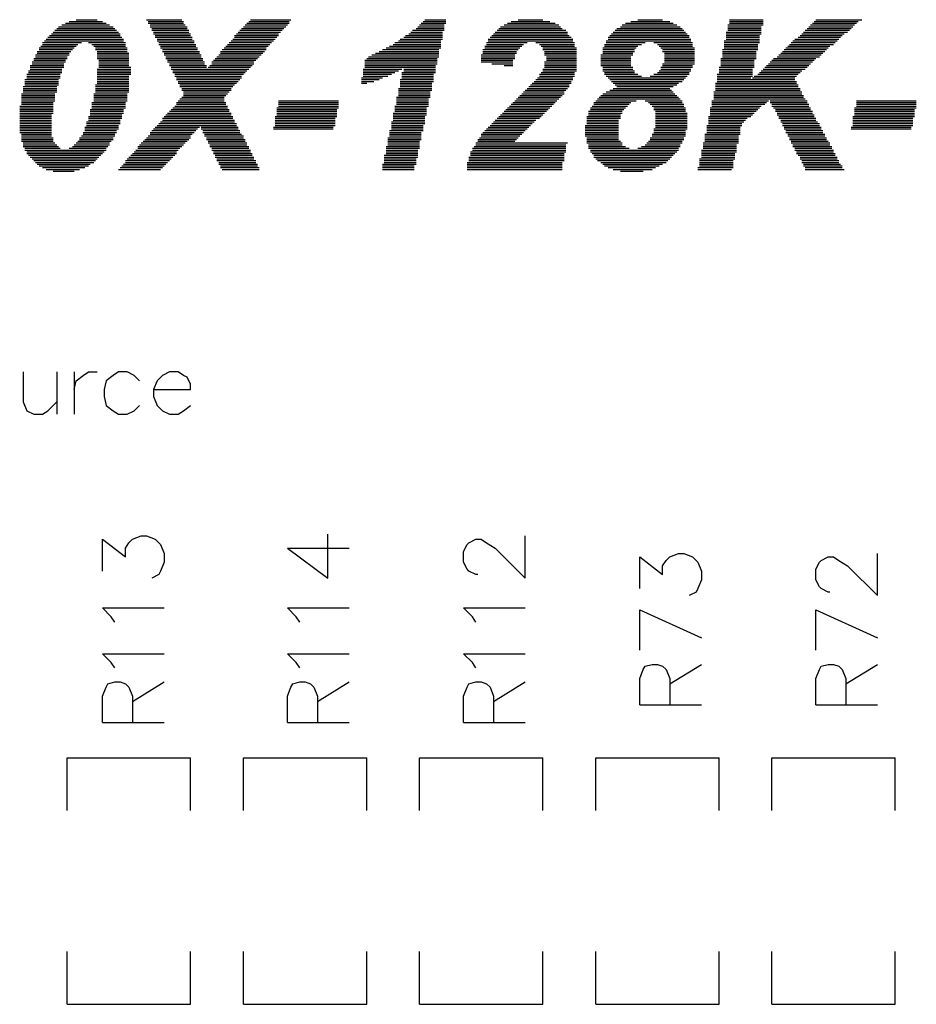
# Model space of a CAD drawing. Extents: x 38.11 to 42.78, y 50.2 to 57.
# Tile 15 of 24: x 40.54 to 41.05, y 53.18 to 53.74. Entities that reach past the tile are written whole.
import ezdxf

# ---------------------------------------------------------------- set-up
doc = ezdxf.new("R2010")
doc.units = 0
doc.layers.add('gto', color=1, linetype='CONTINUOUS')

msp = doc.modelspace()

# ---------------------------------------------------------------- linework, layer by layer
at = {"layer": 'gto', "color": 1}
for points in [[(40.564, 53.737), (40.587, 53.737)], [(40.566, 53.738), (40.585, 53.738)], [(40.57, 53.739), (40.582, 53.739)], [(40.61, 53.739), (40.63, 53.739)], [(40.611, 53.738), (40.631, 53.738)], [(40.611, 53.737), (40.631, 53.737)], [(40.667, 53.737), (40.691, 53.737)], [(40.668, 53.738), (40.691, 53.738)], [(40.669, 53.739), (40.692, 53.739)], [(40.766, 53.737), (40.78, 53.737)], [(40.767, 53.738), (40.78, 53.738)], [(40.768, 53.739), (40.78, 53.739)], [(40.815, 53.737), (40.842, 53.737)], [(40.817, 53.738), (40.839, 53.738)], [(40.821, 53.739), (40.835, 53.739)], [(40.882, 53.737), (40.909, 53.737)], [(40.885, 53.738), (40.907, 53.738)], [(40.889, 53.739), (40.903, 53.739)], [(40.941, 53.739), (40.96, 53.739)], [(40.941, 53.738), (40.96, 53.738)], [(40.941, 53.737), (40.96, 53.737)], [(40.988, 53.737), (41.013, 53.737)], [(40.989, 53.738), (41.014, 53.738)], [(40.99, 53.739), (41.016, 53.739)], [(40.557, 53.732), (40.594, 53.732)], [(40.558, 53.733), (40.593, 53.733)], [(40.559, 53.734), (40.592, 53.734)], [(40.56, 53.735), (40.591, 53.735)], [(40.562, 53.736), (40.589, 53.736)], [(40.612, 53.736), (40.632, 53.736)], [(40.612, 53.735), (40.633, 53.735)], [(40.613, 53.734), (40.633, 53.734)], [(40.613, 53.733), (40.634, 53.733)], [(40.614, 53.732), (40.634, 53.732)], [(40.662, 53.732), (40.686, 53.732)], [(40.663, 53.733), (40.687, 53.733)], [(40.664, 53.734), (40.688, 53.734)], [(40.665, 53.735), (40.689, 53.735)], [(40.666, 53.736), (40.69, 53.736)], [(40.76, 53.732), (40.778, 53.732)], [(40.761, 53.733), (40.779, 53.733)], [(40.763, 53.734), (40.779, 53.734)], [(40.764, 53.735), (40.779, 53.735)], [(40.765, 53.736), (40.779, 53.736)], [(40.808, 53.732), (40.849, 53.732)], [(40.809, 53.733), (40.848, 53.733)], [(40.81, 53.734), (40.846, 53.734)], [(40.811, 53.735), (40.845, 53.735)], [(40.813, 53.736), (40.844, 53.736)], [(40.875, 53.732), (40.916, 53.732)], [(40.876, 53.733), (40.915, 53.733)], [(40.877, 53.734), (40.914, 53.734)], [(40.879, 53.735), (40.913, 53.735)], [(40.88, 53.736), (40.911, 53.736)], [(40.939, 53.732), (40.959, 53.732)], [(40.94, 53.736), (40.96, 53.736)], [(40.94, 53.735), (40.959, 53.735)], [(40.94, 53.734), (40.959, 53.734)], [(40.94, 53.733), (40.959, 53.733)], [(40.983, 53.732), (41.008, 53.732)], [(40.984, 53.733), (41.009, 53.733)], [(40.985, 53.734), (41.01, 53.734)], [(40.986, 53.735), (41.011, 53.735)], [(40.987, 53.736), (41.012, 53.736)], [(40.551, 53.726), (40.573, 53.726)], [(40.552, 53.727), (40.597, 53.727)], [(40.553, 53.728), (40.597, 53.728)], [(40.554, 53.729), (40.596, 53.729)], [(40.555, 53.73), (40.595, 53.73)], [(40.556, 53.731), (40.595, 53.731)], [(40.577, 53.726), (40.598, 53.726)], [(40.614, 53.731), (40.635, 53.731)], [(40.615, 53.73), (40.635, 53.73)], [(40.615, 53.729), (40.636, 53.729)], [(40.616, 53.728), (40.636, 53.728)], [(40.616, 53.727), (40.637, 53.727)], [(40.617, 53.726), (40.637, 53.726)], [(40.657, 53.726), (40.681, 53.726)], [(40.658, 53.727), (40.682, 53.727)], [(40.659, 53.728), (40.683, 53.728)], [(40.66, 53.73), (40.685, 53.73)], [(40.66, 53.729), (40.684, 53.729)], [(40.661, 53.731), (40.685, 53.731)], [(40.751, 53.726), (40.777, 53.726)], [(40.753, 53.727), (40.777, 53.727)], [(40.754, 53.728), (40.778, 53.728)], [(40.756, 53.729), (40.778, 53.729)], [(40.757, 53.73), (40.778, 53.73)], [(40.759, 53.731), (40.778, 53.731)], [(40.803, 53.726), (40.826, 53.726)], [(40.804, 53.728), (40.852, 53.728)], [(40.804, 53.727), (40.852, 53.727)], [(40.805, 53.729), (40.851, 53.729)], [(40.806, 53.73), (40.85, 53.73)], [(40.807, 53.731), (40.849, 53.731)], [(40.831, 53.726), (40.853, 53.726)], [(40.871, 53.727), (40.919, 53.727)], [(40.871, 53.726), (40.893, 53.726)], [(40.872, 53.729), (40.918, 53.729)], [(40.872, 53.728), (40.919, 53.728)], [(40.873, 53.73), (40.918, 53.73)], [(40.874, 53.731), (40.917, 53.731)], [(40.898, 53.726), (40.92, 53.726)], [(40.938, 53.727), (40.958, 53.727)], [(40.938, 53.726), (40.958, 53.726)], [(40.939, 53.731), (40.959, 53.731)], [(40.939, 53.73), (40.958, 53.73)], [(40.939, 53.729), (40.958, 53.729)], [(40.939, 53.728), (40.958, 53.728)], [(40.976, 53.726), (41.001, 53.726)], [(40.977, 53.727), (41.002, 53.727)], [(40.978, 53.728), (41.003, 53.728)], [(40.98, 53.729), (41.004, 53.729)], [(40.981, 53.73), (41.005, 53.73)], [(40.982, 53.731), (41.006, 53.731)], [(40.548, 53.721), (40.567, 53.721)], [(40.548, 53.72), (40.566, 53.72)], [(40.549, 53.723), (40.569, 53.723)], [(40.549, 53.722), (40.568, 53.722)], [(40.55, 53.724), (40.57, 53.724)], [(40.551, 53.725), (40.571, 53.725)], [(40.579, 53.725), (40.598, 53.725)], [(40.58, 53.724), (40.598, 53.724)], [(40.581, 53.723), (40.599, 53.723)], [(40.581, 53.722), (40.599, 53.722)], [(40.582, 53.721), (40.599, 53.721)], [(40.582, 53.72), (40.6, 53.72)], [(40.617, 53.725), (40.638, 53.725)], [(40.618, 53.724), (40.638, 53.724)], [(40.618, 53.723), (40.639, 53.723)], [(40.619, 53.722), (40.639, 53.722)], [(40.619, 53.721), (40.64, 53.721)], [(40.62, 53.72), (40.64, 53.72)], [(40.652, 53.721), (40.677, 53.721)], [(40.652, 53.72), (40.676, 53.72)], [(40.653, 53.722), (40.678, 53.722)], [(40.654, 53.723), (40.678, 53.723)], [(40.655, 53.724), (40.679, 53.724)], [(40.656, 53.725), (40.68, 53.725)], [(40.74, 53.72), (40.776, 53.72)], [(40.742, 53.721), (40.776, 53.721)], [(40.744, 53.722), (40.776, 53.722)], [(40.746, 53.723), (40.777, 53.723)], [(40.748, 53.724), (40.777, 53.724)], [(40.75, 53.725), (40.777, 53.725)], [(40.801, 53.722), (40.821, 53.722)], [(40.801, 53.721), (40.82, 53.721)], [(40.801, 53.72), (40.82, 53.72)], [(40.802, 53.724), (40.823, 53.724)], [(40.802, 53.723), (40.822, 53.723)], [(40.803, 53.725), (40.824, 53.725)], [(40.833, 53.725), (40.853, 53.725)], [(40.834, 53.724), (40.853, 53.724)], [(40.835, 53.723), (40.854, 53.723)], [(40.835, 53.722), (40.854, 53.722)], [(40.836, 53.721), (40.854, 53.721)], [(40.836, 53.72), (40.854, 53.72)], [(40.869, 53.723), (40.888, 53.723)], [(40.869, 53.722), (40.887, 53.722)], [(40.869, 53.721), (40.887, 53.721)], [(40.869, 53.72), (40.886, 53.72)], [(40.87, 53.725), (40.891, 53.725)], [(40.87, 53.724), (40.889, 53.724)], [(40.9, 53.725), (40.92, 53.725)], [(40.901, 53.724), (40.92, 53.724)], [(40.902, 53.723), (40.921, 53.723)], [(40.903, 53.722), (40.921, 53.722)], [(40.903, 53.721), (40.921, 53.721)], [(40.904, 53.72), (40.921, 53.72)], [(40.937, 53.722), (40.957, 53.722)], [(40.937, 53.721), (40.956, 53.721)], [(40.937, 53.72), (40.956, 53.72)], [(40.938, 53.725), (40.957, 53.725)], [(40.938, 53.724), (40.957, 53.724)], [(40.938, 53.723), (40.957, 53.723)], [(40.97, 53.72), (40.994, 53.72)], [(40.971, 53.721), (40.995, 53.721)], [(40.972, 53.722), (40.996, 53.722)], [(40.973, 53.723), (40.997, 53.723)], [(40.974, 53.724), (40.998, 53.724)], [(40.975, 53.725), (41, 53.725)], [(40.545, 53.715), (40.564, 53.715)], [(40.546, 53.717), (40.565, 53.717)], [(40.546, 53.716), (40.564, 53.716)], [(40.547, 53.719), (40.566, 53.719)], [(40.547, 53.718), (40.565, 53.718)], [(40.582, 53.719), (40.6, 53.719)], [(40.582, 53.718), (40.6, 53.718)], [(40.582, 53.717), (40.6, 53.717)], [(40.583, 53.716), (40.6, 53.716)], [(40.583, 53.715), (40.6, 53.715)], [(40.62, 53.719), (40.641, 53.719)], [(40.621, 53.718), (40.641, 53.718)], [(40.621, 53.717), (40.642, 53.717)], [(40.622, 53.716), (40.642, 53.716)], [(40.622, 53.715), (40.643, 53.715)], [(40.647, 53.715), (40.671, 53.715)], [(40.648, 53.716), (40.672, 53.716)], [(40.649, 53.717), (40.673, 53.717)], [(40.65, 53.718), (40.674, 53.718)], [(40.651, 53.719), (40.675, 53.719)], [(40.734, 53.716), (40.775, 53.716)], [(40.734, 53.715), (40.775, 53.715)], [(40.735, 53.717), (40.775, 53.717)], [(40.736, 53.718), (40.776, 53.718)], [(40.738, 53.719), (40.776, 53.719)], [(40.8, 53.719), (40.819, 53.719)], [(40.8, 53.718), (40.819, 53.718)], [(40.8, 53.717), (40.819, 53.717)], [(40.8, 53.716), (40.818, 53.716)], [(40.8, 53.715), (40.818, 53.715)], [(40.836, 53.719), (40.854, 53.719)], [(40.836, 53.715), (40.854, 53.715)], [(40.837, 53.718), (40.854, 53.718)], [(40.837, 53.717), (40.854, 53.717)], [(40.837, 53.716), (40.854, 53.716)], [(40.868, 53.719), (40.886, 53.719)], [(40.868, 53.718), (40.885, 53.718)], [(40.868, 53.717), (40.885, 53.717)], [(40.868, 53.716), (40.885, 53.716)], [(40.868, 53.715), (40.885, 53.715)], [(40.904, 53.719), (40.921, 53.719)], [(40.904, 53.718), (40.921, 53.718)], [(40.904, 53.717), (40.921, 53.717)], [(40.904, 53.716), (40.921, 53.716)], [(40.904, 53.715), (40.921, 53.715)], [(40.936, 53.717), (40.956, 53.717)], [(40.936, 53.716), (40.955, 53.716)], [(40.936, 53.715), (40.955, 53.715)], [(40.937, 53.719), (40.956, 53.719)], [(40.937, 53.718), (40.956, 53.718)], [(40.964, 53.715), (40.988, 53.715)], [(40.965, 53.716), (40.989, 53.716)], [(40.966, 53.717), (40.99, 53.717)], [(40.968, 53.718), (40.992, 53.718)], [(40.969, 53.719), (40.993, 53.719)], [(40.543, 53.71), (40.562, 53.71)], [(40.543, 53.709), (40.562, 53.709)], [(40.544, 53.713), (40.563, 53.713)], [(40.544, 53.712), (40.563, 53.712)], [(40.544, 53.711), (40.562, 53.711)], [(40.545, 53.714), (40.563, 53.714)], [(40.582, 53.711), (40.601, 53.711)], [(40.582, 53.71), (40.601, 53.71)], [(40.582, 53.709), (40.601, 53.709)], [(40.583, 53.714), (40.6, 53.714)], [(40.583, 53.713), (40.6, 53.713)], [(40.583, 53.712), (40.601, 53.712)], [(40.623, 53.714), (40.643, 53.714)], [(40.623, 53.713), (40.644, 53.713)], [(40.624, 53.712), (40.644, 53.712)], [(40.624, 53.711), (40.668, 53.711)], [(40.625, 53.71), (40.667, 53.71)], [(40.625, 53.709), (40.666, 53.709)], [(40.645, 53.712), (40.669, 53.712)], [(40.646, 53.713), (40.67, 53.713)], [(40.647, 53.714), (40.671, 53.714)], [(40.733, 53.711), (40.755, 53.711)], [(40.733, 53.71), (40.753, 53.71)], [(40.733, 53.709), (40.751, 53.709)], [(40.734, 53.714), (40.775, 53.714)], [(40.734, 53.713), (40.774, 53.713)], [(40.734, 53.712), (40.774, 53.712)], [(40.755, 53.709), (40.774, 53.709)], [(40.756, 53.711), (40.774, 53.711)], [(40.756, 53.71), (40.774, 53.71)], [(40.806, 53.714), (40.818, 53.714)], [(40.813, 53.713), (40.818, 53.713)], [(40.834, 53.709), (40.853, 53.709)], [(40.835, 53.711), (40.854, 53.711)], [(40.835, 53.71), (40.854, 53.71)], [(40.836, 53.714), (40.854, 53.714)], [(40.836, 53.713), (40.854, 53.713)], [(40.836, 53.712), (40.854, 53.712)], [(40.868, 53.714), (40.885, 53.714)], [(40.868, 53.713), (40.885, 53.713)], [(40.869, 53.712), (40.886, 53.712)], [(40.869, 53.711), (40.886, 53.711)], [(40.869, 53.71), (40.887, 53.71)], [(40.87, 53.709), (40.887, 53.709)], [(40.9, 53.709), (40.918, 53.709)], [(40.901, 53.71), (40.919, 53.71)], [(40.902, 53.712), (40.92, 53.712)], [(40.902, 53.711), (40.919, 53.711)], [(40.903, 53.714), (40.921, 53.714)], [(40.903, 53.713), (40.92, 53.713)], [(40.935, 53.712), (40.955, 53.712)], [(40.935, 53.711), (40.954, 53.711)], [(40.935, 53.71), (40.954, 53.71)], [(40.935, 53.709), (40.954, 53.709)], [(40.936, 53.714), (40.955, 53.714)], [(40.936, 53.713), (40.955, 53.713)], [(40.958, 53.709), (40.981, 53.709)], [(40.959, 53.71), (40.982, 53.71)], [(40.96, 53.711), (40.984, 53.711)], [(40.961, 53.712), (40.985, 53.712)], [(40.962, 53.713), (40.986, 53.713)], [(40.963, 53.714), (40.987, 53.714)], [(40.541, 53.705), (40.56, 53.705)], [(40.541, 53.704), (40.56, 53.704)], [(40.542, 53.708), (40.561, 53.708)], [(40.542, 53.707), (40.561, 53.707)], [(40.542, 53.706), (40.561, 53.706)], [(40.582, 53.708), (40.601, 53.708)], [(40.582, 53.707), (40.6, 53.707)], [(40.582, 53.706), (40.6, 53.706)], [(40.582, 53.705), (40.6, 53.705)], [(40.582, 53.704), (40.6, 53.704)], [(40.626, 53.708), (40.665, 53.708)], [(40.626, 53.707), (40.664, 53.707)], [(40.627, 53.706), (40.664, 53.706)], [(40.627, 53.705), (40.663, 53.705)], [(40.628, 53.704), (40.662, 53.704)], [(40.732, 53.706), (40.744, 53.706)], [(40.732, 53.705), (40.742, 53.705)], [(40.732, 53.704), (40.739, 53.704)], [(40.733, 53.708), (40.749, 53.708)], [(40.733, 53.707), (40.747, 53.707)], [(40.754, 53.705), (40.773, 53.705)], [(40.754, 53.704), (40.773, 53.704)], [(40.755, 53.708), (40.773, 53.708)], [(40.755, 53.707), (40.773, 53.707)], [(40.755, 53.706), (40.773, 53.706)], [(40.83, 53.704), (40.851, 53.704)], [(40.831, 53.705), (40.852, 53.705)], [(40.832, 53.706), (40.852, 53.706)], [(40.833, 53.708), (40.853, 53.708)], [(40.833, 53.707), (40.853, 53.707)], [(40.87, 53.708), (40.889, 53.708)], [(40.871, 53.707), (40.891, 53.707)], [(40.872, 53.706), (40.916, 53.706)], [(40.873, 53.705), (40.915, 53.705)], [(40.874, 53.704), (40.914, 53.704)], [(40.896, 53.707), (40.917, 53.707)], [(40.898, 53.708), (40.918, 53.708)], [(40.934, 53.708), (40.954, 53.708)], [(40.934, 53.707), (40.954, 53.707)], [(40.934, 53.706), (40.953, 53.706)], [(40.934, 53.705), (40.978, 53.705)], [(40.934, 53.704), (40.979, 53.704)], [(40.954, 53.706), (40.978, 53.706)], [(40.955, 53.707), (40.979, 53.707)], [(40.957, 53.708), (40.98, 53.708)], [(40.54, 53.701), (40.559, 53.701)], [(40.54, 53.7), (40.559, 53.7)], [(40.54, 53.699), (40.559, 53.699)], [(40.54, 53.698), (40.559, 53.698)], [(40.541, 53.703), (40.56, 53.703)], [(40.541, 53.702), (40.56, 53.702)], [(40.581, 53.702), (40.6, 53.702)], [(40.581, 53.701), (40.6, 53.701)], [(40.581, 53.7), (40.6, 53.7)], [(40.581, 53.699), (40.6, 53.699)], [(40.581, 53.698), (40.6, 53.698)], [(40.582, 53.703), (40.6, 53.703)], [(40.628, 53.703), (40.661, 53.703)], [(40.629, 53.702), (40.66, 53.702)], [(40.629, 53.701), (40.659, 53.701)], [(40.63, 53.7), (40.658, 53.7)], [(40.63, 53.699), (40.658, 53.699)], [(40.631, 53.698), (40.657, 53.698)], [(40.732, 53.703), (40.735, 53.703)], [(40.753, 53.7), (40.772, 53.7)], [(40.753, 53.699), (40.772, 53.699)], [(40.753, 53.698), (40.771, 53.698)], [(40.754, 53.703), (40.772, 53.703)], [(40.754, 53.702), (40.772, 53.702)], [(40.754, 53.701), (40.772, 53.701)], [(40.824, 53.698), (40.847, 53.698)], [(40.825, 53.699), (40.848, 53.699)], [(40.826, 53.7), (40.849, 53.7)], [(40.827, 53.701), (40.85, 53.701)], [(40.828, 53.702), (40.85, 53.702)], [(40.829, 53.703), (40.851, 53.703)], [(40.871, 53.698), (40.909, 53.698)], [(40.873, 53.699), (40.908, 53.699)], [(40.875, 53.703), (40.912, 53.703)], [(40.875, 53.7), (40.907, 53.7)], [(40.876, 53.702), (40.911, 53.702)], [(40.877, 53.701), (40.909, 53.701)], [(40.932, 53.698), (40.982, 53.698)], [(40.933, 53.703), (40.979, 53.703)], [(40.933, 53.702), (40.98, 53.702)], [(40.933, 53.701), (40.98, 53.701)], [(40.933, 53.7), (40.981, 53.7)], [(40.933, 53.699), (40.981, 53.699)], [(40.539, 53.697), (40.558, 53.697)], [(40.539, 53.696), (40.558, 53.696)], [(40.539, 53.695), (40.558, 53.695)], [(40.539, 53.694), (40.558, 53.694)], [(40.539, 53.693), (40.558, 53.693)], [(40.539, 53.692), (40.557, 53.692)], [(40.579, 53.692), (40.598, 53.692)], [(40.58, 53.697), (40.599, 53.697)], [(40.58, 53.696), (40.599, 53.696)], [(40.58, 53.695), (40.599, 53.695)], [(40.58, 53.694), (40.599, 53.694)], [(40.58, 53.693), (40.599, 53.693)], [(40.627, 53.692), (40.655, 53.692)], [(40.628, 53.693), (40.654, 53.693)], [(40.629, 53.694), (40.654, 53.694)], [(40.63, 53.695), (40.654, 53.695)], [(40.631, 53.697), (40.656, 53.697)], [(40.631, 53.696), (40.655, 53.696)], [(40.685, 53.693), (40.719, 53.693)], [(40.685, 53.692), (40.719, 53.692)], [(40.752, 53.695), (40.771, 53.695)], [(40.752, 53.694), (40.77, 53.694)], [(40.752, 53.693), (40.77, 53.693)], [(40.752, 53.692), (40.77, 53.692)], [(40.753, 53.697), (40.771, 53.697)], [(40.753, 53.696), (40.771, 53.696)], [(40.818, 53.692), (40.842, 53.692)], [(40.819, 53.693), (40.843, 53.693)], [(40.82, 53.694), (40.844, 53.694)], [(40.821, 53.695), (40.845, 53.695)], [(40.822, 53.696), (40.846, 53.696)], [(40.823, 53.697), (40.847, 53.697)], [(40.864, 53.692), (40.885, 53.692)], [(40.865, 53.693), (40.888, 53.693)], [(40.866, 53.694), (40.913, 53.694)], [(40.867, 53.695), (40.912, 53.695)], [(40.868, 53.696), (40.911, 53.696)], [(40.869, 53.697), (40.91, 53.697)], [(40.893, 53.693), (40.914, 53.693)], [(40.895, 53.692), (40.914, 53.692)], [(40.931, 53.693), (40.963, 53.693)], [(40.931, 53.692), (40.962, 53.692)], [(40.932, 53.697), (40.982, 53.697)], [(40.932, 53.696), (40.983, 53.696)], [(40.932, 53.695), (40.983, 53.695)], [(40.932, 53.694), (40.984, 53.694)], [(40.964, 53.693), (40.985, 53.693)], [(40.964, 53.692), (40.985, 53.692)], [(41.013, 53.693), (41.047, 53.693)], [(41.013, 53.692), (41.047, 53.692)], [(40.538, 53.69), (40.557, 53.69)], [(40.538, 53.689), (40.557, 53.689)], [(40.538, 53.688), (40.557, 53.688)], [(40.538, 53.687), (40.557, 53.687)], [(40.539, 53.691), (40.557, 53.691)], [(40.578, 53.688), (40.597, 53.688)], [(40.578, 53.687), (40.597, 53.687)], [(40.579, 53.691), (40.598, 53.691)], [(40.579, 53.69), (40.598, 53.69)], [(40.579, 53.689), (40.598, 53.689)], [(40.623, 53.687), (40.657, 53.687)], [(40.624, 53.688), (40.657, 53.688)], [(40.625, 53.689), (40.656, 53.689)], [(40.626, 53.69), (40.656, 53.69)], [(40.627, 53.691), (40.655, 53.691)], [(40.684, 53.689), (40.719, 53.689)], [(40.684, 53.688), (40.718, 53.688)], [(40.684, 53.687), (40.718, 53.687)], [(40.685, 53.691), (40.719, 53.691)], [(40.685, 53.69), (40.719, 53.69)], [(40.751, 53.69), (40.77, 53.69)], [(40.751, 53.689), (40.769, 53.689)], [(40.751, 53.688), (40.769, 53.688)], [(40.751, 53.687), (40.769, 53.687)], [(40.752, 53.691), (40.77, 53.691)], [(40.813, 53.687), (40.837, 53.687)], [(40.814, 53.688), (40.838, 53.688)], [(40.815, 53.689), (40.839, 53.689)], [(40.816, 53.69), (40.84, 53.69)], [(40.817, 53.691), (40.841, 53.691)], [(40.861, 53.687), (40.88, 53.687)], [(40.862, 53.689), (40.882, 53.689)], [(40.862, 53.688), (40.881, 53.688)], [(40.863, 53.69), (40.883, 53.69)], [(40.864, 53.691), (40.884, 53.691)], [(40.896, 53.691), (40.915, 53.691)], [(40.897, 53.69), (40.915, 53.69)], [(40.898, 53.689), (40.916, 53.689)], [(40.898, 53.688), (40.916, 53.688)], [(40.899, 53.687), (40.916, 53.687)], [(40.93, 53.689), (40.958, 53.689)], [(40.93, 53.688), (40.957, 53.688)], [(40.93, 53.687), (40.956, 53.687)], [(40.931, 53.691), (40.961, 53.691)], [(40.931, 53.69), (40.959, 53.69)], [(40.965, 53.691), (40.986, 53.691)], [(40.965, 53.69), (40.986, 53.69)], [(40.966, 53.689), (40.987, 53.689)], [(40.967, 53.688), (40.987, 53.688)], [(40.967, 53.687), (40.988, 53.687)], [(41.012, 53.689), (41.047, 53.689)], [(41.012, 53.688), (41.046, 53.688)], [(41.012, 53.687), (41.046, 53.687)], [(41.013, 53.691), (41.047, 53.691)], [(41.013, 53.69), (41.047, 53.69)], [(40.538, 53.686), (40.557, 53.686)], [(40.538, 53.685), (40.556, 53.685)], [(40.538, 53.684), (40.556, 53.684)], [(40.538, 53.683), (40.556, 53.683)], [(40.538, 53.682), (40.556, 53.682)], [(40.538, 53.681), (40.556, 53.681)], [(40.576, 53.681), (40.595, 53.681)], [(40.577, 53.684), (40.596, 53.684)], [(40.577, 53.683), (40.596, 53.683)], [(40.577, 53.682), (40.595, 53.682)], [(40.578, 53.686), (40.597, 53.686)], [(40.578, 53.685), (40.596, 53.685)], [(40.618, 53.681), (40.66, 53.681)], [(40.619, 53.683), (40.659, 53.683)], [(40.619, 53.682), (40.66, 53.682)], [(40.62, 53.684), (40.659, 53.684)], [(40.621, 53.685), (40.658, 53.685)], [(40.622, 53.686), (40.658, 53.686)], [(40.683, 53.684), (40.718, 53.684)], [(40.683, 53.683), (40.717, 53.683)], [(40.683, 53.682), (40.717, 53.682)], [(40.683, 53.681), (40.717, 53.681)], [(40.684, 53.686), (40.718, 53.686)], [(40.684, 53.685), (40.718, 53.685)], [(40.749, 53.681), (40.768, 53.681)], [(40.75, 53.686), (40.769, 53.686)], [(40.75, 53.685), (40.769, 53.685)], [(40.75, 53.684), (40.768, 53.684)], [(40.75, 53.683), (40.768, 53.683)], [(40.75, 53.682), (40.768, 53.682)], [(40.807, 53.681), (40.83, 53.681)], [(40.808, 53.682), (40.831, 53.682)], [(40.809, 53.683), (40.833, 53.683)], [(40.81, 53.684), (40.834, 53.684)], [(40.811, 53.685), (40.835, 53.685)], [(40.812, 53.686), (40.836, 53.686)], [(40.86, 53.684), (40.879, 53.684)], [(40.86, 53.683), (40.879, 53.683)], [(40.86, 53.682), (40.878, 53.682)], [(40.86, 53.681), (40.878, 53.681)], [(40.861, 53.686), (40.88, 53.686)], [(40.861, 53.685), (40.879, 53.685)], [(40.899, 53.686), (40.917, 53.686)], [(40.899, 53.685), (40.917, 53.685)], [(40.899, 53.684), (40.917, 53.684)], [(40.899, 53.683), (40.917, 53.683)], [(40.899, 53.682), (40.917, 53.682)], [(40.899, 53.681), (40.917, 53.681)], [(40.929, 53.684), (40.953, 53.684)], [(40.929, 53.683), (40.951, 53.683)], [(40.929, 53.682), (40.95, 53.682)], [(40.929, 53.681), (40.949, 53.681)], [(40.93, 53.686), (40.955, 53.686)], [(40.93, 53.685), (40.954, 53.685)], [(40.968, 53.686), (40.988, 53.686)], [(40.968, 53.685), (40.989, 53.685)], [(40.969, 53.684), (40.989, 53.684)], [(40.969, 53.683), (40.99, 53.683)], [(40.97, 53.682), (40.99, 53.682)], [(40.97, 53.681), (40.991, 53.681)], [(41.011, 53.684), (41.046, 53.684)], [(41.011, 53.683), (41.045, 53.683)], [(41.011, 53.682), (41.045, 53.682)], [(41.011, 53.681), (41.045, 53.681)], [(41.012, 53.686), (41.046, 53.686)], [(41.012, 53.685), (41.046, 53.685)], [(40.538, 53.68), (40.556, 53.68)], [(40.538, 53.679), (40.556, 53.679)], [(40.538, 53.678), (40.556, 53.678)], [(40.538, 53.677), (40.556, 53.677)], [(40.538, 53.676), (40.556, 53.676)], [(40.575, 53.678), (40.594, 53.678)], [(40.575, 53.677), (40.594, 53.677)], [(40.575, 53.676), (40.593, 53.676)], [(40.576, 53.68), (40.595, 53.68)], [(40.576, 53.679), (40.594, 53.679)], [(40.613, 53.676), (40.638, 53.676)], [(40.614, 53.677), (40.639, 53.677)], [(40.615, 53.678), (40.64, 53.678)], [(40.616, 53.679), (40.661, 53.679)], [(40.617, 53.68), (40.661, 53.68)], [(40.641, 53.678), (40.662, 53.678)], [(40.641, 53.677), (40.662, 53.677)], [(40.642, 53.676), (40.663, 53.676)], [(40.682, 53.678), (40.716, 53.678)], [(40.682, 53.677), (40.716, 53.677)], [(40.683, 53.68), (40.717, 53.68)], [(40.683, 53.679), (40.717, 53.679)], [(40.748, 53.676), (40.767, 53.676)], [(40.749, 53.68), (40.768, 53.68)], [(40.749, 53.679), (40.767, 53.679)], [(40.749, 53.678), (40.767, 53.678)], [(40.749, 53.677), (40.767, 53.677)], [(40.802, 53.676), (40.825, 53.676)], [(40.803, 53.677), (40.826, 53.677)], [(40.804, 53.678), (40.827, 53.678)], [(40.805, 53.679), (40.828, 53.679)], [(40.806, 53.68), (40.829, 53.68)], [(40.859, 53.679), (40.878, 53.679)], [(40.859, 53.678), (40.878, 53.678)], [(40.859, 53.677), (40.878, 53.677)], [(40.859, 53.676), (40.878, 53.676)], [(40.86, 53.68), (40.878, 53.68)], [(40.898, 53.677), (40.917, 53.677)], [(40.898, 53.676), (40.916, 53.676)], [(40.899, 53.68), (40.917, 53.68)], [(40.899, 53.679), (40.917, 53.679)], [(40.899, 53.678), (40.917, 53.678)], [(40.928, 53.679), (40.948, 53.679)], [(40.928, 53.678), (40.947, 53.678)], [(40.928, 53.677), (40.947, 53.677)], [(40.928, 53.676), (40.947, 53.676)], [(40.929, 53.68), (40.948, 53.68)], [(40.971, 53.68), (40.992, 53.68)], [(40.971, 53.679), (40.992, 53.679)], [(40.972, 53.678), (40.993, 53.678)], [(40.972, 53.677), (40.993, 53.677)], [(40.973, 53.676), (40.994, 53.676)], [(41.01, 53.678), (41.044, 53.678)], [(41.01, 53.677), (41.044, 53.677)], [(41.011, 53.68), (41.045, 53.68)], [(41.011, 53.679), (41.045, 53.679)], [(40.538, 53.675), (40.556, 53.675)], [(40.539, 53.674), (40.556, 53.674)], [(40.539, 53.673), (40.556, 53.673)], [(40.539, 53.672), (40.557, 53.672)], [(40.539, 53.671), (40.557, 53.671)], [(40.539, 53.67), (40.557, 53.67)], [(40.571, 53.67), (40.59, 53.67)], [(40.572, 53.672), (40.591, 53.672)], [(40.572, 53.671), (40.591, 53.671)], [(40.573, 53.673), (40.592, 53.673)], [(40.574, 53.675), (40.593, 53.675)], [(40.574, 53.674), (40.592, 53.674)], [(40.608, 53.67), (40.633, 53.67)], [(40.609, 53.671), (40.634, 53.671)], [(40.61, 53.672), (40.635, 53.672)], [(40.611, 53.673), (40.635, 53.673)], [(40.612, 53.675), (40.637, 53.675)], [(40.612, 53.674), (40.636, 53.674)], [(40.642, 53.675), (40.663, 53.675)], [(40.643, 53.674), (40.664, 53.674)], [(40.643, 53.673), (40.665, 53.673)], [(40.644, 53.672), (40.665, 53.672)], [(40.644, 53.671), (40.666, 53.671)], [(40.645, 53.67), (40.666, 53.67)], [(40.747, 53.672), (40.766, 53.672)], [(40.747, 53.671), (40.766, 53.671)], [(40.747, 53.67), (40.765, 53.67)], [(40.748, 53.675), (40.766, 53.675)], [(40.748, 53.674), (40.766, 53.674)], [(40.748, 53.673), (40.766, 53.673)], [(40.798, 53.671), (40.82, 53.671)], [(40.798, 53.67), (40.819, 53.67)], [(40.799, 53.672), (40.821, 53.672)], [(40.8, 53.674), (40.823, 53.674)], [(40.8, 53.673), (40.822, 53.673)], [(40.801, 53.675), (40.824, 53.675)], [(40.859, 53.675), (40.878, 53.675)], [(40.859, 53.674), (40.878, 53.674)], [(40.859, 53.673), (40.878, 53.673)], [(40.86, 53.672), (40.878, 53.672)], [(40.86, 53.671), (40.878, 53.671)], [(40.86, 53.67), (40.879, 53.67)], [(40.895, 53.67), (40.914, 53.67)], [(40.896, 53.672), (40.915, 53.672)], [(40.896, 53.671), (40.915, 53.671)], [(40.897, 53.674), (40.916, 53.674)], [(40.897, 53.673), (40.916, 53.673)], [(40.898, 53.675), (40.916, 53.675)], [(40.927, 53.674), (40.947, 53.674)], [(40.927, 53.673), (40.946, 53.673)], [(40.927, 53.672), (40.946, 53.672)], [(40.927, 53.671), (40.946, 53.671)], [(40.927, 53.67), (40.946, 53.67)], [(40.928, 53.675), (40.947, 53.675)], [(40.973, 53.675), (40.994, 53.675)], [(40.974, 53.674), (40.995, 53.674)], [(40.974, 53.673), (40.995, 53.673)], [(40.975, 53.672), (40.996, 53.672)], [(40.975, 53.671), (40.996, 53.671)], [(40.976, 53.67), (40.997, 53.67)], [(40.54, 53.669), (40.558, 53.669)], [(40.54, 53.668), (40.559, 53.668)], [(40.54, 53.667), (40.56, 53.667)], [(40.541, 53.666), (40.561, 53.666)], [(40.541, 53.665), (40.587, 53.665)], [(40.542, 53.664), (40.586, 53.664)], [(40.566, 53.666), (40.587, 53.666)], [(40.568, 53.667), (40.588, 53.667)], [(40.569, 53.668), (40.589, 53.668)], [(40.57, 53.669), (40.589, 53.669)], [(40.603, 53.664), (40.627, 53.664)], [(40.604, 53.665), (40.628, 53.665)], [(40.605, 53.667), (40.63, 53.667)], [(40.605, 53.666), (40.629, 53.666)], [(40.606, 53.668), (40.631, 53.668)], [(40.607, 53.669), (40.632, 53.669)], [(40.645, 53.669), (40.667, 53.669)], [(40.646, 53.668), (40.667, 53.668)], [(40.646, 53.667), (40.668, 53.667)], [(40.647, 53.666), (40.668, 53.666)], [(40.647, 53.665), (40.669, 53.665)], [(40.648, 53.664), (40.669, 53.664)], [(40.746, 53.667), (40.765, 53.667)], [(40.746, 53.666), (40.765, 53.666)], [(40.746, 53.665), (40.764, 53.665)], [(40.746, 53.664), (40.764, 53.664)], [(40.747, 53.669), (40.765, 53.669)], [(40.747, 53.668), (40.765, 53.668)], [(40.794, 53.664), (40.848, 53.664)], [(40.795, 53.666), (40.848, 53.666)], [(40.795, 53.665), (40.848, 53.665)], [(40.796, 53.667), (40.848, 53.667)], [(40.797, 53.669), (40.849, 53.669)], [(40.797, 53.668), (40.848, 53.668)], [(40.86, 53.669), (40.88, 53.669)], [(40.861, 53.668), (40.88, 53.668)], [(40.861, 53.667), (40.882, 53.667)], [(40.861, 53.666), (40.884, 53.666)], [(40.862, 53.665), (40.912, 53.665)], [(40.862, 53.664), (40.911, 53.664)], [(40.889, 53.666), (40.912, 53.666)], [(40.891, 53.667), (40.913, 53.667)], [(40.893, 53.668), (40.913, 53.668)], [(40.894, 53.669), (40.914, 53.669)], [(40.925, 53.665), (40.945, 53.665)], [(40.925, 53.664), (40.945, 53.664)], [(40.926, 53.669), (40.946, 53.669)], [(40.926, 53.668), (40.945, 53.668)], [(40.926, 53.667), (40.945, 53.667)], [(40.926, 53.666), (40.945, 53.666)], [(40.976, 53.669), (40.998, 53.669)], [(40.977, 53.668), (40.998, 53.668)], [(40.977, 53.667), (40.999, 53.667)], [(40.978, 53.666), (40.999, 53.666)], [(40.978, 53.665), (41, 53.665)], [(40.979, 53.664), (41, 53.664)], [(40.542, 53.663), (40.585, 53.663)], [(40.543, 53.662), (40.584, 53.662)], [(40.544, 53.661), (40.583, 53.661)], [(40.545, 53.66), (40.582, 53.66)], [(40.546, 53.659), (40.581, 53.659)], [(40.598, 53.659), (40.623, 53.659)], [(40.599, 53.66), (40.624, 53.66)], [(40.6, 53.661), (40.625, 53.661)], [(40.601, 53.662), (40.626, 53.662)], [(40.602, 53.663), (40.627, 53.663)], [(40.648, 53.663), (40.67, 53.663)], [(40.649, 53.662), (40.67, 53.662)], [(40.649, 53.661), (40.671, 53.661)], [(40.65, 53.66), (40.671, 53.66)], [(40.65, 53.659), (40.672, 53.659)], [(40.745, 53.662), (40.764, 53.662)], [(40.745, 53.661), (40.764, 53.661)], [(40.745, 53.66), (40.763, 53.66)], [(40.745, 53.659), (40.763, 53.659)], [(40.746, 53.663), (40.764, 53.663)], [(40.793, 53.661), (40.847, 53.661)], [(40.793, 53.66), (40.847, 53.66)], [(40.793, 53.659), (40.847, 53.659)], [(40.794, 53.663), (40.847, 53.663)], [(40.794, 53.662), (40.847, 53.662)], [(40.863, 53.663), (40.91, 53.663)], [(40.864, 53.662), (40.909, 53.662)], [(40.864, 53.661), (40.908, 53.661)], [(40.865, 53.66), (40.907, 53.66)], [(40.866, 53.659), (40.906, 53.659)], [(40.924, 53.66), (40.944, 53.66)], [(40.924, 53.659), (40.943, 53.659)], [(40.925, 53.663), (40.944, 53.663)], [(40.925, 53.662), (40.944, 53.662)], [(40.925, 53.661), (40.944, 53.661)], [(40.979, 53.663), (41.001, 53.663)], [(40.98, 53.662), (41.001, 53.662)], [(40.981, 53.661), (41.002, 53.661)], [(40.981, 53.66), (41.002, 53.66)], [(40.982, 53.659), (41.003, 53.659)], [(40.547, 53.658), (40.58, 53.658)], [(40.548, 53.657), (40.578, 53.657)], [(40.549, 53.656), (40.577, 53.656)], [(40.551, 53.655), (40.575, 53.655)], [(40.553, 53.654), (40.572, 53.654)], [(40.557, 53.653), (40.569, 53.653)], [(40.594, 53.654), (40.618, 53.654)], [(40.595, 53.655), (40.619, 53.655)], [(40.596, 53.656), (40.62, 53.656)], [(40.597, 53.657), (40.621, 53.657)], [(40.598, 53.658), (40.622, 53.658)], [(40.651, 53.658), (40.672, 53.658)], [(40.651, 53.657), (40.673, 53.657)], [(40.652, 53.656), (40.673, 53.656)], [(40.652, 53.655), (40.674, 53.655)], [(40.653, 53.654), (40.674, 53.654)], [(40.744, 53.657), (40.763, 53.657)], [(40.744, 53.656), (40.762, 53.656)], [(40.744, 53.655), (40.762, 53.655)], [(40.744, 53.654), (40.762, 53.654)], [(40.745, 53.658), (40.763, 53.658)], [(40.792, 53.658), (40.846, 53.658)], [(40.792, 53.657), (40.846, 53.657)], [(40.792, 53.656), (40.846, 53.656)], [(40.792, 53.655), (40.846, 53.655)], [(40.792, 53.654), (40.846, 53.654)], [(40.868, 53.658), (40.905, 53.658)], [(40.869, 53.657), (40.903, 53.657)], [(40.87, 53.656), (40.901, 53.656)], [(40.872, 53.655), (40.899, 53.655)], [(40.875, 53.654), (40.897, 53.654)], [(40.879, 53.653), (40.892, 53.653)], [(40.923, 53.655), (40.943, 53.655)], [(40.923, 53.654), (40.942, 53.654)], [(40.924, 53.658), (40.943, 53.658)], [(40.924, 53.657), (40.943, 53.657)], [(40.924, 53.656), (40.943, 53.656)], [(40.982, 53.658), (41.003, 53.658)], [(40.983, 53.657), (41.004, 53.657)], [(40.983, 53.656), (41.005, 53.656)], [(40.984, 53.655), (41.005, 53.655)], [(40.984, 53.654), (41.006, 53.654)], [(40.54, 53.539), (40.54, 53.522), (40.542, 53.517), (40.546, 53.515), (40.551, 53.515), (40.554, 53.517), (40.559, 53.522)], [(40.559, 53.539), (40.559, 53.515)], [(40.569, 53.539), (40.569, 53.515)], [(40.569, 53.529), (40.57, 53.534), (40.574, 53.537), (40.577, 53.539), (40.582, 53.539)], [(40.606, 53.534), (40.603, 53.537), (40.599, 53.539), (40.594, 53.539), (40.591, 53.537), (40.587, 53.534), (40.586, 53.529), (40.586, 53.525), (40.587, 53.52), (40.591, 53.517), (40.594, 53.515), (40.599, 53.515), (40.603, 53.517), (40.606, 53.52)], [(40.614, 53.529), (40.635, 53.529), (40.635, 53.532), (40.633, 53.536), (40.631, 53.537), (40.628, 53.539), (40.623, 53.539), (40.619, 53.537), (40.616, 53.534), (40.614, 53.529), (40.614, 53.525), (40.616, 53.52), (40.619, 53.517), (40.623, 53.515), (40.628, 53.515), (40.631, 53.517), (40.635, 53.52)], [(40.585, 53.426), (40.585, 53.444), (40.598, 53.434), (40.598, 53.439), (40.6, 53.442), (40.602, 53.444), (40.607, 53.446), (40.61, 53.446), (40.615, 53.444), (40.618, 53.441), (40.62, 53.436), (40.62, 53.431), (40.618, 53.426), (40.617, 53.424), (40.613, 53.422)], [(40.69, 53.439), (40.713, 53.422), (40.713, 53.447)], [(40.798, 53.424), (40.797, 53.424), (40.793, 53.426), (40.792, 53.427), (40.79, 53.431), (40.79, 53.437), (40.792, 53.441), (40.793, 53.442), (40.797, 53.444), (40.8, 53.444), (40.803, 53.442), (40.808, 53.439), (40.825, 53.422), (40.825, 53.446)], [(40.69, 53.439), (40.725, 53.439)], [(40.89, 53.416), (40.89, 53.434), (40.903, 53.424), (40.903, 53.429), (40.905, 53.432), (40.907, 53.434), (40.912, 53.436), (40.915, 53.436), (40.92, 53.434), (40.923, 53.431), (40.925, 53.426), (40.925, 53.421), (40.923, 53.416), (40.922, 53.414), (40.918, 53.412)], [(40.998, 53.414), (40.997, 53.414), (40.993, 53.416), (40.992, 53.417), (40.99, 53.421), (40.99, 53.427), (40.992, 53.431), (40.993, 53.432), (40.997, 53.434), (41, 53.434), (41.003, 53.432), (41.008, 53.429), (41.025, 53.412), (41.025, 53.436)], [(40.592, 53.397), (40.59, 53.4), (40.585, 53.405), (40.62, 53.405)], [(40.697, 53.397), (40.695, 53.4), (40.69, 53.405), (40.725, 53.405)], [(40.797, 53.397), (40.795, 53.4), (40.79, 53.405), (40.825, 53.405)], [(40.89, 53.404), (40.925, 53.388)], [(40.89, 53.381), (40.89, 53.404)], [(40.99, 53.404), (41.025, 53.388)], [(40.99, 53.381), (40.99, 53.404)], [(40.592, 53.371), (40.59, 53.374), (40.585, 53.379), (40.62, 53.379)], [(40.697, 53.371), (40.695, 53.374), (40.69, 53.379), (40.725, 53.379)], [(40.797, 53.371), (40.795, 53.374), (40.79, 53.379), (40.825, 53.379)], [(40.89, 53.35), (40.89, 53.365), (40.892, 53.37), (40.893, 53.372), (40.897, 53.373), (40.9, 53.373), (40.903, 53.372), (40.905, 53.37), (40.907, 53.365), (40.907, 53.35)], [(40.907, 53.362), (40.925, 53.373)], [(40.99, 53.35), (40.99, 53.365), (40.992, 53.37), (40.993, 53.372), (40.997, 53.373), (41, 53.373), (41.003, 53.372), (41.005, 53.37), (41.007, 53.365), (41.007, 53.35)], [(41.007, 53.362), (41.025, 53.373)], [(40.585, 53.34), (40.585, 53.355), (40.587, 53.36), (40.588, 53.362), (40.592, 53.363), (40.595, 53.363), (40.598, 53.362), (40.6, 53.36), (40.602, 53.355), (40.602, 53.34)], [(40.602, 53.352), (40.62, 53.363)], [(40.69, 53.34), (40.69, 53.355), (40.692, 53.36), (40.693, 53.362), (40.697, 53.363), (40.7, 53.363), (40.703, 53.362), (40.705, 53.36), (40.707, 53.355), (40.707, 53.34)], [(40.707, 53.352), (40.725, 53.363)], [(40.79, 53.34), (40.79, 53.355), (40.792, 53.36), (40.793, 53.362), (40.797, 53.363), (40.8, 53.363), (40.803, 53.362), (40.805, 53.36), (40.807, 53.355), (40.807, 53.34)], [(40.807, 53.352), (40.825, 53.363)], [(40.89, 53.35), (40.925, 53.35)], [(40.99, 53.35), (41.025, 53.35)], [(40.585, 53.34), (40.62, 53.34)], [(40.69, 53.34), (40.725, 53.34)], [(40.79, 53.34), (40.825, 53.34)], [(40.565, 53.29), (40.565, 53.32), (40.635, 53.32)], [(40.635, 53.29), (40.635, 53.32)], [(40.665, 53.29), (40.665, 53.32), (40.735, 53.32)], [(40.735, 53.29), (40.735, 53.32)], [(40.765, 53.29), (40.765, 53.32), (40.835, 53.32)], [(40.835, 53.29), (40.835, 53.32)], [(40.865, 53.32), (40.935, 53.32)], [(40.865, 53.29), (40.865, 53.32)], [(40.935, 53.29), (40.935, 53.32)], [(40.965, 53.32), (41.035, 53.32)], [(40.965, 53.29), (40.965, 53.32)], [(41.035, 53.29), (41.035, 53.32)], [(40.565, 53.18), (40.565, 53.21)], [(40.635, 53.18), (40.635, 53.21)], [(40.665, 53.18), (40.665, 53.21)], [(40.735, 53.18), (40.735, 53.21)], [(40.765, 53.18), (40.765, 53.21)], [(40.835, 53.18), (40.835, 53.21)], [(40.865, 53.18), (40.865, 53.21)], [(40.865, 53.18), (40.935, 53.18), (40.935, 53.21)], [(40.965, 53.18), (40.965, 53.21)], [(40.965, 53.18), (41.035, 53.18), (41.035, 53.21)], [(40.565, 53.18), (40.635, 53.18)], [(40.665, 53.18), (40.735, 53.18)], [(40.765, 53.18), (40.835, 53.18)]]:
    msp.add_lwpolyline(points, dxfattribs=at)

doc.saveas('drawing.dxf')
